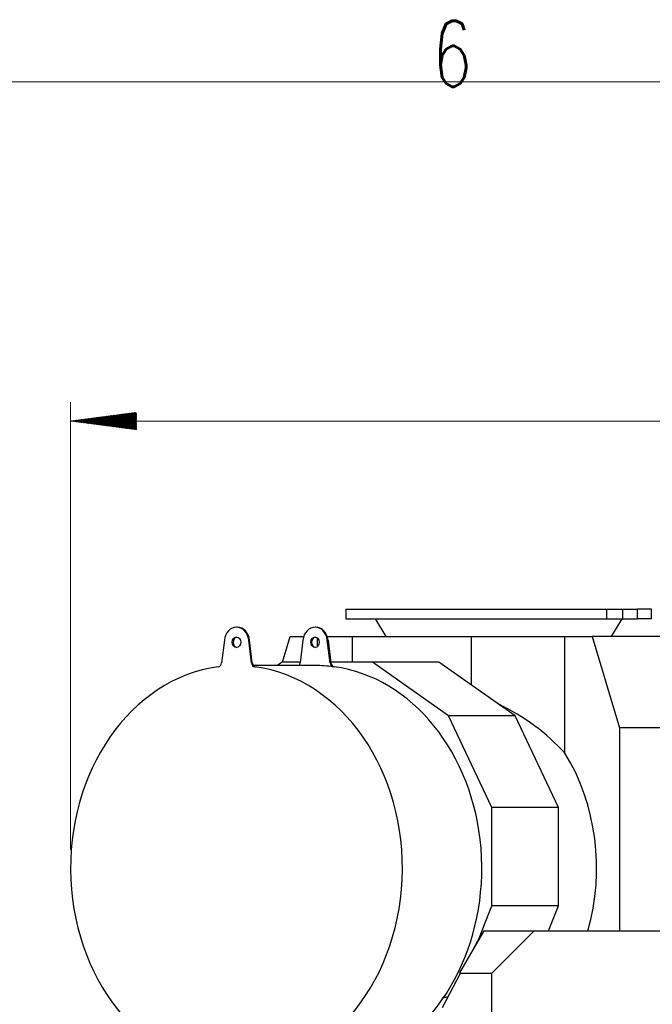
# Model space of a CAD drawing. Header units: inches. Extents: x 0 to 23760, y -13 to 16800.
# Tile 191 of 247: x 9978 to 11323, y 14640 to 16732. Entities that reach past the tile are written whole.
import ezdxf

# ---------------------------------------------------------------- set-up
doc = ezdxf.new("R2010")
doc.units = ezdxf.units.IN
doc.layers.add('210', color=7, linetype='Continuous', true_color=0xffffff)
doc.layers.add('254', color=7, linetype='Continuous', true_color=0xffffff)
doc.styles.add('latin_extended', font='simplex.shx')

msp = doc.modelspace()

# ---------------------------------------------------------------- hatches: boundary and pattern name
at = {"layer": '254', "linetype": 'Continuous', "lineweight": 13}
h = msp.add_hatch(dxfattribs=at)
h.set_pattern_fill('ANSI31', color=3, scale=0.248, angle=360, style=0)
h.paths.add_polyline_path([(10086.537, 15879.08), (10226.537, 15897.511), (10226.537, 15860.648)], flags=0)

# ---------------------------------------------------------------- linework, layer by layer
at = {"layer": '210', "color": 7, "linetype": 'Continuous', "lineweight": 18}
msp.add_line((200, 16600), (23560, 16600), dxfattribs=at)
at = {"layer": '254', "color": 3, "linetype": 'Continuous', "lineweight": 13}
for p, q in [((10086.537, 14969.061), (10086.537, 15919.08)), ((10086.537, 15879.08), (12987.34, 15879.08))]:
    msp.add_line(p, q, dxfattribs=at)
at = {"layer": '254', "color": 2, "linetype": 'Continuous', "lineweight": 25}
for p, q in [((10671.116, 15479.08), (11225.351, 15479.08)), ((10671.116, 15479.08), (10671.116, 15459.08)), ((11225.351, 15479.08), (11226.097, 15479.08)), ((11226.097, 15479.08), (11259.883, 15479.08)), ((11259.883, 15479.08), (11290.458, 15479.08)), ((11259.883, 15459.08), (11259.883, 15479.08)), ((11290.458, 15479.08), (11291.008, 15479.08)), ((11321.116, 15479.08), (11291.008, 15479.08)), ((11321.116, 15459.08), (11321.116, 15479.08)), ((10440.902, 15441.061), (10439.182, 15441.061)), ((10607.813, 15441.061), (10606.093, 15441.061)), ((10671.116, 15459.08), (11225.351, 15459.08)), ((10733.861, 15459.08), (10756.116, 15421.299)), ((11225.351, 15459.08), (11226.097, 15459.08)), ((11226.097, 15459.08), (11259.883, 15459.08)), ((11236.116, 15421.299), (11258.37, 15459.08)), ((11259.883, 15459.08), (11290.458, 15459.08)), ((11290.458, 15459.08), (11291.008, 15459.08)), ((11321.116, 15459.08), (11291.008, 15459.08)), ((10537.215, 15366.991), (10553.407, 15421.299)), ((10553.407, 15421.299), (10581.872, 15421.299)), ((10611.137, 15399.946), (10611.137, 15418.175)), ((10632.034, 15421.299), (10685.571, 15421.299)), ((10685.571, 15421.299), (10938.461, 15421.299)), ((10685.571, 15366.992), (10685.571, 15421.299)), ((10938.461, 15421.299), (11137.039, 15421.299)), ((10938.461, 15318.32), (10938.461, 15421.299)), ((11137.039, 15421.299), (11194.769, 15421.299)), ((11137.039, 15173.305), (11137.039, 15421.299)), ((11423.626, 15421.299), (11194.769, 15421.299)), ((11194.769, 15421.299), (11252.716, 15226.943)), ((10413.257, 15413.791), (10407.329, 15365.374)), ((10471.034, 15365.374), (10465.107, 15413.791)), ((10472.755, 15365.374), (10466.827, 15413.791)), ((10580.168, 15413.791), (10574.24, 15365.374)), ((10637.945, 15365.374), (10632.017, 15413.791)), ((10633.738, 15413.791), (10639.666, 15365.374)), ((10606.093, 15359.561), (10475.252, 15359.561)), ((10536.39, 15366.994), (10525.842, 15359.56)), ((10574.44, 15366.994), (10536.39, 15366.994)), ((10727.808, 15366.994), (10639.465, 15366.994)), ((10869.401, 15366.994), (10727.808, 15366.994)), ((10889.69, 15252.897), (10727.808, 15366.994)), ((11031.284, 15252.897), (10869.401, 15366.994)), ((11031.284, 15252.897), (10889.69, 15252.897)), ((10981.807, 15058.122), (10889.69, 15252.897)), ((11123.4, 15058.122), (11031.284, 15252.897)), ((11457.525, 15226.943), (11252.716, 15226.943)), ((11252.716, 15226.943), (11252.716, 14795.848)), ((11123.4, 15058.122), (10981.807, 15058.122)), ((10981.807, 14848.869), (10981.807, 15058.122)), ((11123.4, 14848.869), (11123.4, 15058.122)), ((10954.579, 14780.528), (10981.807, 14848.869)), ((11123.4, 14848.869), (10981.807, 14848.869)), ((11102.275, 14795.844), (11123.4, 14848.869)), ((10964.422, 14795.845), (10913.314, 14706.74)), ((10964.422, 14795.845), (11071.938, 14795.845)), ((10981.938, 14705.845), (11071.938, 14795.845)), ((11071.938, 14795.845), (11368.938, 14795.845)), ((10958.35, 14787.62), (10941.148, 14755.267)), ((10959.388, 14787.068), (10958.35, 14787.62)), ((10913.314, 14706.74), (10913.93, 14705.845)), ((10914.591, 14705.321), (10875.938, 14632.626)), ((10913.93, 14705.845), (10914.591, 14705.321)), ((10913.93, 14705.845), (10981.938, 14705.845)), ((10981.938, 14454.856), (10981.938, 14705.845))]:
    msp.add_line(p, q, dxfattribs=at)
at = {"layer": '254', "color": 110, "linetype": 'Continuous', "lineweight": 13}
for p, q in [((11225.351, 15459.08), (11225.351, 15479.08)), ((11226.097, 15459.08), (11226.097, 15479.08)), ((11290.458, 15459.08), (11290.458, 15479.08)), ((11291.008, 15459.08), (11291.008, 15479.08)), ((10466.827, 15413.791), (10465.107, 15413.791)), ((10632.017, 15413.791), (10633.738, 15413.791)), ((10472.755, 15365.374), (10471.034, 15365.374)), ((10479.949, 15356.914), (10478.229, 15356.914)), ((10637.945, 15365.374), (10639.666, 15365.374)), ((10645.139, 15356.914), (10646.86, 15356.914))]:
    msp.add_line(p, q, dxfattribs=at)
at = {"layer": '254', "color": 2, "linetype": 'Continuous', "lineweight": 25}
for centre, major_axis, ratio, start_param, end_param in [((10439.182, 15409.061), (0, -32), 0.81915204, 1.71915435, 4.56403095), ((10440.902, 15409.061), (0, -32), 0.81915204, 1.71915435, 3.14159265), ((10606.093, 15409.061), (0, -32), 0.81915204, 1.71915435, 4.56403095), ((10607.813, 15409.061), (0, 32), 0.81915204, 4.86074701, 6.28318531), ((10440.902, 15409.061), (0, 11), 0.81915204, 0.0957204, 3.04587225), ((10607.813, 15409.061), (0, 11), 0.81915204, 0.0957204, 3.04587225), ((10439.182, 14929.061), (0, 430.5), 0.81915204, 0.11095348, 6.17223182), ((10399.228, 15366.853), (0, 10), 0.81915204, 3.25254614, 4.56403095), ((10479.136, 15366.853), (0, 10), 0.81915204, 1.71915435, 3.03063917), ((10480.856, 15366.853), (0, 10), 0.81915204, 1.71915435, 3.03063917), ((10566.139, 15366.853), (0, 10), 0.81915204, 3.89533763, 4.56403095), ((10606.093, 14929.061), (0, -430.5), 0.81915204, 3.03063917, 3.14159265), ((10646.046, 15366.853), (0, 10), 0.81915204, 1.71915435, 3.03063917), ((10647.767, 15366.853), (0, -10), 0.81915204, 4.86074701, 6.17223182), ((10607.813, 14929.061), (0, 430.5), 0.81915204, 3.44929724, 6.17223182), ((10754.532, 14929.061), (480.647, 0), 0.83918177, 0.65044095, 1.04500618), ((10874.097, 14929.061), (0, -403.35), 0.81915204, 1.2342064, 2.22123728)]:
    msp.add_ellipse(centre, major_axis=major_axis, ratio=ratio, start_param=start_param, end_param=end_param, dxfattribs=at)
for centre in [(10439.182, 15409.061), (10606.093, 15409.061)]:
    msp.add_ellipse(centre, major_axis=(0, 11), ratio=0.81915204, dxfattribs=at)
msp.add_open_spline([(10887.42, 14655.241), (10884.569, 14654.734), (10881.719, 14654.219), (10877.948, 14653.529), (10877.028, 14653.36), (10876.107, 14653.19)], degree=3, knots=[0, 0, 0, 0, 0.75580485, 0.75580485, 1, 1, 1, 1], dxfattribs=at)

# ---------------------------------------------------------------- texts
at = {"layer": '210', "color": 211, "linetype": 'Continuous', "lineweight": 18, "insert": (10855.328, 16589.303), "char_height": 140, "attachment_point": 7, "line_spacing_factor": 0.963855, "style": 'latin_extended'}
msp.add_mtext('\\W0.7067;6', dxfattribs=at)

doc.saveas('drawing.dxf')
